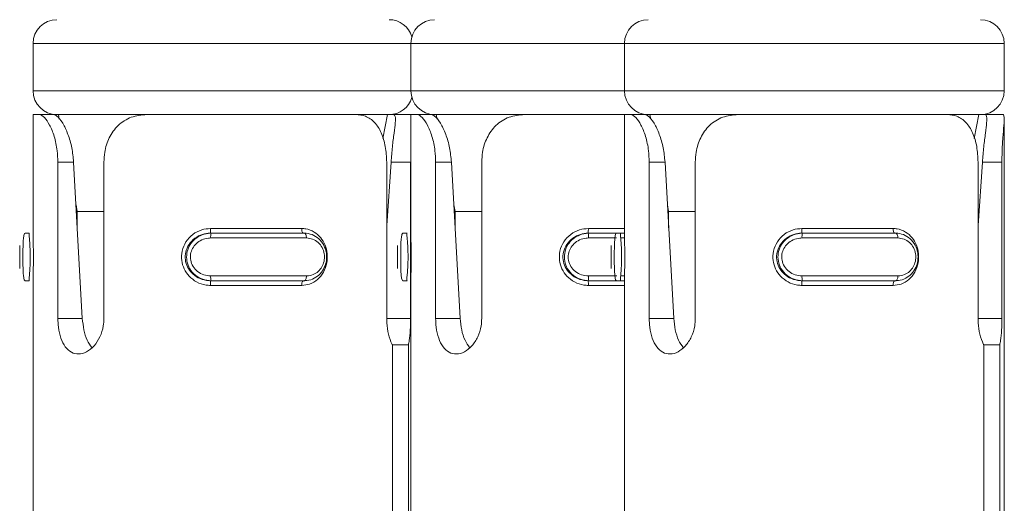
# Model space of a CAD drawing. Header units: millimetres. Extents: x -136 to 1613, y -2821 to -510.
# Tile 42 of 69: x 144 to 165, y -541 to -530. Entities that reach past the tile are written whole.
import ezdxf

# ---------------------------------------------------------------- set-up
doc = ezdxf.new("R2010")
doc.units = ezdxf.units.MM

msp = doc.modelspace()

# ---------------------------------------------------------------- linework, layer by layer
at = {"color": 7, "linetype": 'Continuous', "lineweight": 15}
for p, q in [((144.083, -530.948), (144.083, -531.948)), ((152.042, -530.948), (152.042, -531.948)), ((156.542, -530.948), (156.542, -531.948)), ((164.542, -531.948), (164.542, -530.948)), ((144.083, -532.448), (144.083, -534.992)), ((144.083, -532.448), (144.209, -532.448)), ((144.209, -532.448), (144.515, -532.448)), ((144.515, -532.448), (144.583, -532.448)), ((146.476, -532.448), (144.583, -532.448)), ((144.617, -532.448), (144.635, -532.544)), ((146.476, -532.448), (150.883, -532.448)), ((151.583, -532.448), (150.89, -532.448)), ((151.451, -532.949), (151.549, -532.448)), ((151.583, -532.448), (151.68, -532.448)), ((152.042, -532.448), (151.68, -532.448)), ((152.042, -532.448), (152.042, -534.992)), ((152.042, -532.448), (152.168, -532.448)), ((152.168, -532.448), (152.474, -532.448)), ((152.474, -532.448), (152.542, -532.448)), ((154.435, -532.448), (152.542, -532.448)), ((152.576, -532.448), (152.595, -532.544)), ((154.435, -532.448), (156.542, -532.448)), ((156.542, -532.448), (156.542, -534.992)), ((156.542, -532.448), (156.668, -532.448)), ((156.668, -532.448), (156.974, -532.448)), ((156.974, -532.448), (157.042, -532.448)), ((158.935, -532.448), (157.042, -532.448)), ((157.076, -532.448), (157.095, -532.544)), ((158.935, -532.448), (163.342, -532.448)), ((164.042, -532.448), (163.342, -532.448)), ((163.911, -532.949), (164.008, -532.448)), ((164.042, -532.448), (164.139, -532.448)), ((164.518, -532.448), (164.139, -532.448)), ((164.542, -547.448), (164.542, -532.548)), ((144.604, -536.743), (144.604, -533.448)), ((144.604, -533.448), (144.937, -533.448)), ((144.937, -533.448), (145.12, -536.743)), ((145.575, -533.448), (145.575, -536.743)), ((151.532, -536.743), (151.532, -533.448)), ((151.532, -534.784), (151.624, -533.448)), ((152.036, -533.448), (151.624, -533.448)), ((152.036, -533.448), (152.036, -536.743)), ((152.563, -536.743), (152.563, -533.448)), ((152.563, -533.448), (152.896, -533.448)), ((152.896, -533.448), (153.08, -536.743)), ((153.534, -533.448), (153.534, -536.743)), ((157.063, -536.743), (157.063, -533.448)), ((157.063, -533.448), (157.396, -533.448)), ((157.396, -533.448), (157.58, -536.743)), ((158.034, -533.448), (158.034, -536.743)), ((163.991, -536.743), (163.991, -533.448)), ((163.991, -534.784), (164.083, -533.448)), ((164.495, -533.448), (164.083, -533.448)), ((164.495, -533.448), (164.495, -536.743)), ((144.987, -534.349), (145.014, -534.488)), ((152.946, -534.349), (152.973, -534.488)), ((157.446, -534.349), (157.473, -534.488)), ((145.014, -534.488), (145.014, -534.835)), ((145.014, -534.488), (145.575, -534.488)), ((152.973, -534.488), (152.973, -534.835)), ((152.973, -534.488), (153.534, -534.488)), ((157.473, -534.488), (157.473, -534.835)), ((157.473, -534.488), (158.034, -534.488)), ((144.002, -534.948), (143.914, -534.948)), ((147.815, -534.948), (147.832, -534.948)), ((147.822, -534.848), (149.741, -534.848)), ((147.832, -534.948), (149.799, -534.948)), ((151.961, -534.948), (151.873, -534.948)), ((155.774, -534.948), (155.791, -534.948)), ((155.791, -534.948), (156.381, -534.948)), ((156.461, -534.948), (156.373, -534.948)), ((156.461, -534.948), (156.542, -534.948)), ((160.274, -534.948), (160.291, -534.948)), ((160.281, -534.848), (162.2, -534.848)), ((160.291, -534.948), (162.258, -534.948)), ((149.842, -535.048), (147.824, -535.048)), ((162.301, -535.048), (160.283, -535.048)), ((143.8, -535.205), (143.8, -535.694)), ((151.759, -535.205), (151.759, -535.694)), ((156.259, -535.205), (156.259, -535.694)), ((144.002, -535.948), (143.914, -535.948)), ((144.083, -535.912), (144.083, -540.992)), ((147.815, -535.948), (147.832, -535.948)), ((147.824, -535.848), (149.842, -535.848)), ((149.799, -535.948), (147.832, -535.948)), ((151.961, -535.948), (151.873, -535.948)), ((152.042, -535.912), (152.042, -540.992)), ((155.774, -535.948), (155.791, -535.948)), ((156.373, -535.948), (155.791, -535.948)), ((156.461, -535.948), (156.373, -535.948)), ((156.542, -535.948), (156.461, -535.948)), ((156.542, -535.912), (156.542, -540.992)), ((160.274, -535.948), (160.291, -535.948)), ((160.283, -535.848), (162.301, -535.848)), ((162.258, -535.948), (160.291, -535.948)), ((149.741, -536.048), (147.822, -536.048)), ((162.2, -536.048), (160.281, -536.048)), ((144.604, -536.743), (145.12, -536.743)), ((152.563, -536.743), (153.08, -536.743)), ((157.063, -536.743), (157.58, -536.743)), ((151.653, -547.448), (151.653, -537.302)), ((151.653, -537.302), (151.989, -537.302)), ((151.989, -537.302), (151.989, -547.448)), ((164.112, -547.448), (164.112, -537.302)), ((164.112, -537.302), (164.448, -537.302)), ((164.448, -537.302), (164.448, -547.448))]:
    msp.add_line(p, q, dxfattribs=at)
at = {"color": 8, "linetype": 'Continuous', "lineweight": 15}
for p, q in [((152.042, -530.948), (144.083, -530.948)), ((156.542, -530.948), (152.042, -530.948)), ((164.542, -530.948), (156.542, -530.948)), ((144.083, -531.948), (152.042, -531.948)), ((152.042, -531.948), (156.542, -531.948)), ((156.542, -531.948), (164.542, -531.948)), ((155.781, -534.848), (156.542, -534.848)), ((156.377, -535.048), (155.783, -535.048)), ((156.552, -535.048), (156.468, -535.048)), ((155.783, -535.848), (156.381, -535.848)), ((156.47, -535.848), (156.553, -535.848)), ((156.542, -536.048), (155.781, -536.048)), ((152.036, -536.743), (151.532, -536.743)), ((164.495, -536.743), (163.991, -536.743))]:
    msp.add_line(p, q, dxfattribs=at)
at = {"color": 7, "linetype": 'Continuous', "lineweight": 15, "flags": 128}
for points in [[(149.741, -534.848), (149.742, -534.868), (149.744, -534.887), (149.748, -534.904), (149.753, -534.919), (149.759, -534.932), (149.766, -534.941), (149.774, -534.946), (149.782, -534.948)], [(149.799, -534.948), (149.807, -534.95), (149.815, -534.956), (149.823, -534.965), (149.829, -534.978), (149.835, -534.993), (149.838, -535.01), (149.841, -535.029), (149.842, -535.048)], [(162.2, -534.848), (162.201, -534.868), (162.203, -534.887), (162.207, -534.904), (162.212, -534.919), (162.218, -534.932), (162.226, -534.941), (162.233, -534.946), (162.241, -534.948)], [(162.258, -534.948), (162.267, -534.95), (162.275, -534.956), (162.282, -534.965), (162.288, -534.978), (162.294, -534.993), (162.298, -535.01), (162.3, -535.029), (162.301, -535.048)], [(149.782, -535.948), (149.774, -535.95), (149.766, -535.956), (149.759, -535.965), (149.753, -535.978), (149.748, -535.993), (149.744, -536.01), (149.742, -536.029), (149.741, -536.048)], [(149.842, -535.848), (149.841, -535.868), (149.838, -535.887), (149.835, -535.904), (149.829, -535.919), (149.823, -535.932), (149.815, -535.941), (149.807, -535.946), (149.799, -535.948)], [(162.241, -535.948), (162.233, -535.95), (162.226, -535.956), (162.218, -535.965), (162.212, -535.978), (162.207, -535.993), (162.203, -536.01), (162.201, -536.029), (162.2, -536.048)], [(162.301, -535.848), (162.3, -535.868), (162.298, -535.887), (162.294, -535.904), (162.288, -535.919), (162.282, -535.932), (162.275, -535.941), (162.267, -535.946), (162.258, -535.948)]]:
    msp.add_lwpolyline(points, dxfattribs=at)
at = {"color": 7, "linetype": 'Continuous', "lineweight": 15}
for centre, radius, start, end in [((144.583, -530.948), 0.5, 90, 180), ((151.583, -530.948), 0.5, 16.4264, 90), ((152.542, -530.948), 0.5, 90, 180), ((157.042, -530.948), 0.5, 90, 180), ((164.042, -530.948), 0.5, 0, 90), ((144.583, -531.948), 0.5, 180, 270), ((152.542, -531.948), 0.5, 180, 270), ((157.042, -531.948), 0.5, 180, 270), ((164.042, -531.948), 0.5, 270, 0), ((151.583, -531.948), 0.5, 270, 343.5736), ((147.434, -534.873), 0.388, 348.8449, 3.6856), ((148.149, -535.024), 0.326, 166.6878, 184.3646), ((155.393, -534.873), 0.388, 348.8475, 3.6745), ((156.108, -535.024), 0.326, 166.6811, 184.3713), ((159.893, -534.873), 0.388, 348.8475, 3.6745), ((160.608, -535.024), 0.326, 166.6811, 184.3713), ((147.434, -536.023), 0.388, 356.3202, 11.147), ((148.149, -535.873), 0.326, 175.6316, 193.316), ((155.393, -536.024), 0.389, 356.3313, 11.1444), ((156.108, -535.873), 0.326, 175.6249, 193.3227), ((159.893, -536.024), 0.389, 356.3313, 11.1444), ((160.608, -535.873), 0.326, 175.6249, 193.3227)]:
    msp.add_arc(centre, radius, start, end, dxfattribs=at)
for points, knots in [([(144.604, -533.448), (144.601, -533.369), (144.594, -533.18), (144.533, -532.9), (144.432, -532.654), (144.318, -532.494), (144.245, -532.45), (144.213, -532.449), (144.209, -532.448)], [0, 0, 0, 0, 0.14708, 0.351351, 0.555293, 0.760042, 0.971375, 1, 1, 1, 1]), ([(144.515, -532.448), (144.537, -532.454), (144.587, -532.468), (144.701, -532.606), (144.819, -532.849), (144.906, -533.14), (144.927, -533.348), (144.937, -533.448)], [0, 0, 0, 0, 0.173205, 0.407727, 0.615898, 0.813577, 1, 1, 1, 1]), ([(146.476, -532.448), (146.365, -532.459), (146.143, -532.48), (145.867, -532.659), (145.677, -532.922), (145.587, -533.2), (145.579, -533.38), (145.575, -533.448)], [0, 0, 0, 0, 0.22712, 0.454912, 0.667258, 0.872131, 1, 1, 1, 1]), ([(151.532, -533.448), (151.526, -533.338), (151.515, -533.117), (151.427, -532.823), (151.284, -532.601), (151.098, -532.47), (150.951, -532.455), (150.883, -532.448)], [0, 0, 0, 0, 0.204182, 0.408367, 0.612326, 0.818133, 1, 1, 1, 1]), ([(151.624, -533.448), (151.633, -533.34), (151.65, -533.122), (151.689, -532.83), (151.717, -532.609), (151.721, -532.472), (151.694, -532.456), (151.68, -532.448)], [0, 0, 0, 0, 0.201312, 0.402858, 0.601704, 0.799281, 1, 1, 1, 1]), ([(152.563, -533.448), (152.56, -533.369), (152.553, -533.18), (152.492, -532.9), (152.391, -532.654), (152.277, -532.494), (152.205, -532.45), (152.172, -532.449), (152.168, -532.448)], [0, 0, 0, 0, 0.147078, 0.351351, 0.555296, 0.760036, 0.971376, 1, 1, 1, 1]), ([(152.474, -532.448), (152.496, -532.454), (152.546, -532.468), (152.66, -532.606), (152.778, -532.849), (152.866, -533.14), (152.886, -533.348), (152.896, -533.448)], [0, 0, 0, 0, 0.173199, 0.407726, 0.615902, 0.813578, 1, 1, 1, 1]), ([(154.435, -532.448), (154.324, -532.459), (154.102, -532.48), (153.826, -532.659), (153.637, -532.922), (153.547, -533.2), (153.538, -533.38), (153.534, -533.448)], [0, 0, 0, 0, 0.227112, 0.454909, 0.667255, 0.87213, 1, 1, 1, 1]), ([(157.063, -533.448), (157.06, -533.369), (157.053, -533.18), (156.992, -532.9), (156.891, -532.654), (156.778, -532.494), (156.705, -532.45), (156.672, -532.449), (156.668, -532.448)], [0, 0, 0, 0, 0.147078, 0.351352, 0.555298, 0.760039, 0.971376, 1, 1, 1, 1]), ([(156.974, -532.448), (156.996, -532.454), (157.046, -532.468), (157.16, -532.606), (157.278, -532.849), (157.366, -533.14), (157.386, -533.348), (157.396, -533.448)], [0, 0, 0, 0, 0.173199, 0.407728, 0.615901, 0.813579, 1, 1, 1, 1]), ([(158.935, -532.448), (158.824, -532.459), (158.602, -532.48), (158.326, -532.659), (158.137, -532.922), (158.047, -533.2), (158.038, -533.38), (158.034, -533.448)], [0, 0, 0, 0, 0.227112, 0.454909, 0.667255, 0.87213, 1, 1, 1, 1]), ([(163.991, -533.448), (163.985, -533.338), (163.975, -533.117), (163.886, -532.823), (163.743, -532.601), (163.557, -532.47), (163.411, -532.455), (163.342, -532.448)], [0, 0, 0, 0, 0.204181, 0.408371, 0.612324, 0.818127, 1, 1, 1, 1]), ([(164.083, -533.448), (164.092, -533.34), (164.11, -533.122), (164.148, -532.83), (164.176, -532.609), (164.18, -532.472), (164.153, -532.456), (164.139, -532.448)], [0, 0, 0, 0, 0.2013137, 0.4028574, 0.6017034, 0.799281, 1, 1, 1, 1]), ([(164.518, -532.448), (164.528, -532.459), (164.548, -532.48), (164.537, -532.659), (164.514, -532.922), (164.497, -533.2), (164.495, -533.38), (164.495, -533.448)], [0, 0, 0, 0, 0.227114, 0.454909, 0.667257, 0.87213, 1, 1, 1, 1]), ([(143.914, -534.948), (143.914, -534.948), (143.906, -534.948), (143.892, -534.969), (143.878, -535.058), (143.871, -535.194), (143.868, -535.357), (143.868, -535.524), (143.87, -535.678), (143.876, -535.809), (143.887, -535.906), (143.901, -535.944), (143.911, -535.948), (143.914, -535.948), (143.914, -535.948)], [0, 0, 0, 0, 0.000038, 0.112228, 0.224496, 0.337094, 0.445586, 0.547553, 0.64618, 0.746789, 0.852428, 0.963255, 0.999962, 1, 1, 1, 1]), ([(144.002, -535.948), (144.002, -535.948), (143.995, -535.948), (143.999, -535.931), (144.002, -535.852), (144.014, -535.721), (144.023, -535.559), (144.024, -535.39), (144.018, -535.235), (144.008, -535.102), (143.998, -535.001), (144, -534.955), (143.998, -534.948), (144.002, -534.948), (144.002, -534.948)], [0, 0, 0, 0, 0.000037, 0.101134, 0.213611, 0.32714, 0.435865, 0.536187, 0.632076, 0.730792, 0.836845, 0.949297, 0.999963, 1, 1, 1, 1]), ([(147.822, -536.048), (147.79, -536.047), (147.688, -536.042), (147.526, -535.985), (147.367, -535.863), (147.258, -535.703), (147.204, -535.518), (147.213, -535.317), (147.294, -535.122), (147.441, -534.966), (147.625, -534.866), (147.758, -534.854), (147.822, -534.848)], [0, 0, 0, 0, 0.049965, 0.160721, 0.265963, 0.365264, 0.46297, 0.565677, 0.676026, 0.789423, 0.900472, 1, 1, 1, 1]), ([(147.815, -534.948), (147.815, -534.948), (147.76, -534.948), (147.646, -534.966), (147.487, -535.045), (147.361, -535.176), (147.289, -535.338), (147.281, -535.507), (147.328, -535.661), (147.423, -535.794), (147.561, -535.896), (147.7, -535.942), (147.788, -535.948), (147.815, -535.948), (147.815, -535.948)], [0, 0, 0, 0, 0.000037, 0.10113, 0.213605, 0.327134, 0.435878, 0.5362, 0.63207, 0.730793, 0.836859, 0.949308, 0.999963, 1, 1, 1, 1]), ([(147.832, -535.948), (147.832, -535.948), (147.772, -535.948), (147.653, -535.928), (147.494, -535.839), (147.377, -535.703), (147.315, -535.54), (147.314, -535.373), (147.365, -535.219), (147.463, -535.088), (147.603, -534.99), (147.734, -534.953), (147.812, -534.948), (147.832, -534.948), (147.832, -534.948)], [0, 0, 0, 0, 0.000038, 0.112212, 0.224492, 0.337096, 0.445589, 0.547538, 0.646162, 0.746788, 0.852428, 0.963253, 0.999962, 1, 1, 1, 1]), ([(149.741, -534.848), (149.77, -534.85), (149.862, -534.855), (150.007, -534.912), (150.146, -535.034), (150.241, -535.194), (150.287, -535.379), (150.279, -535.58), (150.209, -535.774), (150.082, -535.931), (149.919, -536.03), (149.798, -536.043), (149.741, -536.048)], [0, 0, 0, 0, 0.0499656, 0.1607185, 0.2659701, 0.3652588, 0.4629787, 0.5656701, 0.6760172, 0.7894246, 0.9004675, 1, 1, 1, 1]), ([(149.799, -534.948), (149.799, -534.948), (149.852, -534.948), (149.965, -534.969), (150.108, -535.058), (150.214, -535.194), (150.269, -535.357), (150.27, -535.524), (150.225, -535.678), (150.136, -535.809), (150.009, -535.906), (149.89, -535.944), (149.817, -535.948), (149.799, -535.948), (149.799, -535.948)], [0, 0, 0, 0, 0.000042, 0.11222, 0.224489, 0.337094, 0.445585, 0.547552, 0.646175, 0.746782, 0.852425, 0.963252, 0.999958, 1, 1, 1, 1]), ([(151.873, -534.948), (151.873, -534.948), (151.866, -534.948), (151.851, -534.969), (151.837, -535.058), (151.83, -535.194), (151.827, -535.357), (151.827, -535.524), (151.829, -535.678), (151.835, -535.809), (151.846, -535.906), (151.86, -535.944), (151.871, -535.948), (151.873, -535.948), (151.873, -535.948)], [0, 0, 0, 0, 0.000038, 0.112215, 0.224486, 0.337092, 0.445585, 0.547552, 0.646176, 0.746787, 0.852427, 0.963253, 0.999962, 1, 1, 1, 1]), ([(151.961, -535.948), (151.961, -535.948), (151.961, -535.948), (151.954, -535.931), (151.962, -535.852), (151.973, -535.721), (151.982, -535.559), (151.983, -535.39), (151.977, -535.235), (151.967, -535.102), (151.958, -535.001), (151.955, -534.955), (151.961, -534.948), (151.961, -534.948), (151.961, -534.948)], [0, 0, 0, 0, 0.0000367, 0.1011298, 0.2136071, 0.3271357, 0.4358638, 0.536187, 0.6320748, 0.7307963, 0.836851, 0.9493096, 0.9999633, 1, 1, 1, 1]), ([(155.781, -536.048), (155.749, -536.047), (155.647, -536.042), (155.486, -535.985), (155.326, -535.863), (155.217, -535.703), (155.163, -535.518), (155.172, -535.317), (155.254, -535.122), (155.4, -534.966), (155.584, -534.866), (155.718, -534.854), (155.781, -534.848)], [0, 0, 0, 0, 0.049965, 0.16072, 0.265967, 0.365265, 0.46297, 0.565677, 0.676025, 0.78942, 0.900469, 1, 1, 1, 1]), ([(155.774, -534.948), (155.774, -534.948), (155.72, -534.948), (155.605, -534.966), (155.446, -535.045), (155.32, -535.176), (155.249, -535.338), (155.24, -535.507), (155.288, -535.661), (155.382, -535.794), (155.52, -535.896), (155.659, -535.942), (155.747, -535.948), (155.774, -535.948), (155.774, -535.948)], [0, 0, 0, 0, 0.000037, 0.101127, 0.213606, 0.327134, 0.435879, 0.536202, 0.632071, 0.730791, 0.836856, 0.949308, 0.999963, 1, 1, 1, 1]), ([(155.791, -535.948), (155.791, -535.948), (155.732, -535.948), (155.612, -535.928), (155.454, -535.839), (155.336, -535.703), (155.275, -535.54), (155.273, -535.373), (155.324, -535.219), (155.422, -535.088), (155.562, -534.99), (155.693, -534.953), (155.772, -534.948), (155.791, -534.948), (155.791, -534.948)], [0, 0, 0, 0, 0.000038, 0.112212, 0.224492, 0.337098, 0.44559, 0.547538, 0.646162, 0.746787, 0.852424, 0.963249, 0.999962, 1, 1, 1, 1]), ([(156.373, -534.948), (156.373, -534.948), (156.366, -534.948), (156.351, -534.969), (156.337, -535.058), (156.33, -535.194), (156.327, -535.357), (156.327, -535.524), (156.329, -535.678), (156.335, -535.809), (156.346, -535.906), (156.36, -535.944), (156.371, -535.948), (156.373, -535.948), (156.373, -535.948)], [0, 0, 0, 0, 0.000038, 0.112216, 0.224484, 0.33709, 0.445585, 0.547553, 0.646177, 0.746787, 0.852427, 0.963255, 0.999962, 1, 1, 1, 1]), ([(156.461, -535.948), (156.461, -535.948), (156.461, -535.948), (156.454, -535.931), (156.462, -535.852), (156.473, -535.721), (156.482, -535.559), (156.483, -535.39), (156.477, -535.235), (156.467, -535.102), (156.458, -535.001), (156.455, -534.955), (156.461, -534.948), (156.461, -534.948), (156.461, -534.948)], [0, 0, 0, 0, 0.000037, 0.10113, 0.213608, 0.327136, 0.435864, 0.536186, 0.632074, 0.730794, 0.836848, 0.949306, 0.999963, 1, 1, 1, 1]), ([(160.281, -536.048), (160.249, -536.047), (160.147, -536.042), (159.986, -535.985), (159.826, -535.863), (159.717, -535.703), (159.663, -535.518), (159.672, -535.317), (159.754, -535.122), (159.9, -534.966), (160.084, -534.866), (160.218, -534.854), (160.281, -534.848)], [0, 0, 0, 0, 0.0499649, 0.1607201, 0.2659666, 0.3652655, 0.4629702, 0.5656774, 0.6760254, 0.7894199, 0.9004688, 1, 1, 1, 1]), ([(160.274, -534.948), (160.274, -534.948), (160.219, -534.948), (160.105, -534.966), (159.946, -535.045), (159.82, -535.176), (159.749, -535.338), (159.74, -535.507), (159.788, -535.661), (159.882, -535.794), (160.02, -535.896), (160.16, -535.942), (160.247, -535.948), (160.274, -535.948), (160.274, -535.948)], [0, 0, 0, 0, 0.000037, 0.101132, 0.213606, 0.327135, 0.435879, 0.536202, 0.632071, 0.730791, 0.836856, 0.949308, 0.999963, 1, 1, 1, 1]), ([(160.291, -535.948), (160.291, -535.948), (160.232, -535.948), (160.112, -535.928), (159.954, -535.839), (159.836, -535.703), (159.775, -535.54), (159.773, -535.373), (159.824, -535.219), (159.922, -535.088), (160.062, -534.99), (160.193, -534.953), (160.272, -534.948), (160.291, -534.948), (160.291, -534.948)], [0, 0, 0, 0, 0.000042, 0.112216, 0.224492, 0.337098, 0.44559, 0.547539, 0.646162, 0.746787, 0.852424, 0.963249, 0.999958, 1, 1, 1, 1]), ([(162.2, -534.848), (162.229, -534.85), (162.321, -534.855), (162.466, -534.912), (162.606, -535.034), (162.7, -535.194), (162.746, -535.379), (162.738, -535.58), (162.668, -535.774), (162.541, -535.931), (162.378, -536.03), (162.257, -536.043), (162.2, -536.048)], [0, 0, 0, 0, 0.0499642, 0.160713, 0.2659703, 0.3652563, 0.4629781, 0.5656705, 0.6760186, 0.7894258, 0.9004683, 1, 1, 1, 1]), ([(162.258, -534.948), (162.258, -534.948), (162.313, -534.948), (162.423, -534.969), (162.567, -535.058), (162.673, -535.194), (162.728, -535.357), (162.73, -535.524), (162.684, -535.678), (162.595, -535.809), (162.469, -535.906), (162.349, -535.944), (162.276, -535.948), (162.258, -535.948), (162.258, -535.948)], [0, 0, 0, 0, 0.000036, 0.112217, 0.224487, 0.33709, 0.445585, 0.547553, 0.646178, 0.746788, 0.85243, 0.963256, 0.999964, 1, 1, 1, 1]), ([(144.084, -534.992), (144.083, -535.008), (144.083, -535.061), (144.087, -535.196), (144.09, -535.379), (144.09, -535.579), (144.085, -535.772), (144.084, -535.866), (144.083, -535.912)], [0, 0, 0, 0, 0.08089, 0.257854, 0.432028, 0.615061, 0.811743, 1, 1, 1, 1]), ([(147.824, -535.048), (147.808, -535.049), (147.743, -535.051), (147.635, -535.082), (147.519, -535.159), (147.437, -535.264), (147.394, -535.387), (147.395, -535.522), (147.447, -535.653), (147.545, -535.761), (147.676, -535.834), (147.775, -535.844), (147.824, -535.848)], [0, 0, 0, 0, 0.0372843, 0.1498224, 0.2562859, 0.3564244, 0.4534428, 0.5532037, 0.6599995, 0.7724147, 0.8859152, 1, 1, 1, 1]), ([(149.842, -535.848), (149.856, -535.848), (149.915, -535.846), (150.012, -535.815), (150.115, -535.738), (150.186, -535.633), (150.224, -535.509), (150.222, -535.375), (150.178, -535.244), (150.092, -535.136), (149.975, -535.063), (149.886, -535.053), (149.842, -535.048)], [0, 0, 0, 0, 0.037277, 0.149829, 0.256275, 0.35643, 0.453447, 0.553207, 0.66, 0.772414, 0.885915, 1, 1, 1, 1]), ([(152.043, -534.992), (152.043, -535.008), (152.042, -535.061), (152.046, -535.196), (152.049, -535.379), (152.049, -535.579), (152.044, -535.772), (152.043, -535.866), (152.042, -535.912)], [0, 0, 0, 0, 0.080884, 0.257849, 0.432024, 0.61506, 0.811742, 1, 1, 1, 1]), ([(155.783, -535.048), (155.767, -535.049), (155.702, -535.051), (155.594, -535.082), (155.478, -535.159), (155.396, -535.264), (155.353, -535.387), (155.355, -535.522), (155.406, -535.653), (155.504, -535.761), (155.635, -535.834), (155.734, -535.844), (155.783, -535.848)], [0, 0, 0, 0, 0.037284, 0.149826, 0.256289, 0.356427, 0.453445, 0.553205, 0.66, 0.772412, 0.885916, 1, 1, 1, 1]), ([(156.543, -534.992), (156.543, -535.008), (156.542, -535.061), (156.546, -535.196), (156.549, -535.379), (156.549, -535.579), (156.544, -535.772), (156.543, -535.866), (156.542, -535.912)], [0, 0, 0, 0, 0.080885, 0.257848, 0.432023, 0.615058, 0.81174, 1, 1, 1, 1]), ([(160.283, -535.048), (160.267, -535.049), (160.202, -535.051), (160.094, -535.082), (159.978, -535.159), (159.896, -535.264), (159.853, -535.387), (159.855, -535.522), (159.906, -535.653), (160.004, -535.761), (160.135, -535.834), (160.234, -535.844), (160.283, -535.848)], [0, 0, 0, 0, 0.037284, 0.149826, 0.256289, 0.356427, 0.453445, 0.553205, 0.659999, 0.772411, 0.88591, 1, 1, 1, 1]), ([(162.301, -535.848), (162.316, -535.848), (162.374, -535.846), (162.471, -535.815), (162.574, -535.738), (162.645, -535.633), (162.683, -535.509), (162.681, -535.375), (162.637, -535.244), (162.551, -535.136), (162.435, -535.063), (162.346, -535.053), (162.301, -535.048)], [0, 0, 0, 0, 0.037285, 0.149826, 0.256279, 0.356433, 0.453449, 0.553209, 0.660002, 0.772419, 0.885915, 1, 1, 1, 1]), ([(143.8, -535.694), (143.8, -535.673), (143.801, -535.62), (143.802, -535.508), (143.802, -535.376), (143.8, -535.267), (143.801, -535.22), (143.801, -535.205)], [0, 0, 0, 0, 0.154946, 0.388868, 0.629396, 0.886876, 1, 1, 1, 1]), ([(151.76, -535.694), (151.76, -535.673), (151.76, -535.62), (151.761, -535.508), (151.761, -535.376), (151.76, -535.267), (151.76, -535.22), (151.76, -535.205)], [0, 0, 0, 0, 0.154959, 0.388868, 0.629389, 0.886866, 1, 1, 1, 1]), ([(156.26, -535.694), (156.26, -535.673), (156.26, -535.62), (156.261, -535.508), (156.261, -535.376), (156.26, -535.267), (156.26, -535.22), (156.26, -535.205)], [0, 0, 0, 0, 0.154959, 0.388866, 0.629387, 0.88686, 1, 1, 1, 1]), ([(145.575, -536.743), (145.573, -536.796), (145.566, -536.931), (145.498, -537.138), (145.373, -537.331), (145.213, -537.459), (145.042, -537.507), (144.885, -537.469), (144.755, -537.351), (144.662, -537.166), (144.611, -536.951), (144.606, -536.805), (144.604, -536.743)], [0, 0, 0, 0, 0.067549, 0.172848, 0.279379, 0.387323, 0.494681, 0.600409, 0.705952, 0.813029, 0.921037, 1, 1, 1, 1]), ([(145.12, -536.743), (145.129, -536.825), (145.146, -536.989), (145.214, -537.209), (145.286, -537.309), (145.321, -537.357)], [0, 0, 0, 0, 0.341477, 0.683153, 1, 1, 1, 1]), ([(151.653, -537.302), (151.649, -537.294), (151.618, -537.231), (151.566, -537.083), (151.534, -536.888), (151.532, -536.773), (151.532, -536.743)], [0, 0, 0, 0, 0.050289, 0.452069, 0.854495, 1, 1, 1, 1]), ([(152.036, -536.743), (152.034, -536.826), (152.032, -536.993), (152.014, -537.182), (151.995, -537.271), (151.989, -537.302)], [0, 0, 0, 0, 0.395934, 0.791665, 1, 1, 1, 1]), ([(153.534, -536.743), (153.532, -536.796), (153.525, -536.931), (153.458, -537.138), (153.332, -537.331), (153.172, -537.459), (153.002, -537.507), (152.844, -537.469), (152.714, -537.351), (152.621, -537.166), (152.57, -536.951), (152.565, -536.805), (152.563, -536.743)], [0, 0, 0, 0, 0.0675489, 0.1728487, 0.27938, 0.3873267, 0.4946854, 0.6004075, 0.7059562, 0.8130288, 0.9210358, 1, 1, 1, 1]), ([(153.08, -536.743), (153.088, -536.825), (153.105, -536.989), (153.174, -537.209), (153.245, -537.309), (153.28, -537.357)], [0, 0, 0, 0, 0.341476, 0.683144, 1, 1, 1, 1]), ([(158.034, -536.743), (158.032, -536.796), (158.025, -536.931), (157.958, -537.138), (157.832, -537.331), (157.672, -537.459), (157.502, -537.507), (157.344, -537.469), (157.214, -537.351), (157.121, -537.166), (157.07, -536.951), (157.065, -536.805), (157.063, -536.743)], [0, 0, 0, 0, 0.067549, 0.172848, 0.27938, 0.387326, 0.494684, 0.600408, 0.705955, 0.813029, 0.921036, 1, 1, 1, 1]), ([(157.58, -536.743), (157.588, -536.825), (157.605, -536.989), (157.674, -537.209), (157.745, -537.309), (157.78, -537.357)], [0, 0, 0, 0, 0.341476, 0.683144, 1, 1, 1, 1]), ([(164.112, -537.302), (164.109, -537.294), (164.077, -537.231), (164.025, -537.083), (163.994, -536.888), (163.991, -536.773), (163.991, -536.743)], [0, 0, 0, 0, 0.050289, 0.452077, 0.854497, 1, 1, 1, 1]), ([(164.495, -536.743), (164.493, -536.826), (164.491, -536.993), (164.473, -537.182), (164.454, -537.271), (164.448, -537.302)], [0, 0, 0, 0, 0.395938, 0.791666, 1, 1, 1, 1])]:
    msp.add_open_spline(points, degree=3, knots=knots, dxfattribs=at)

doc.saveas('drawing.dxf')
